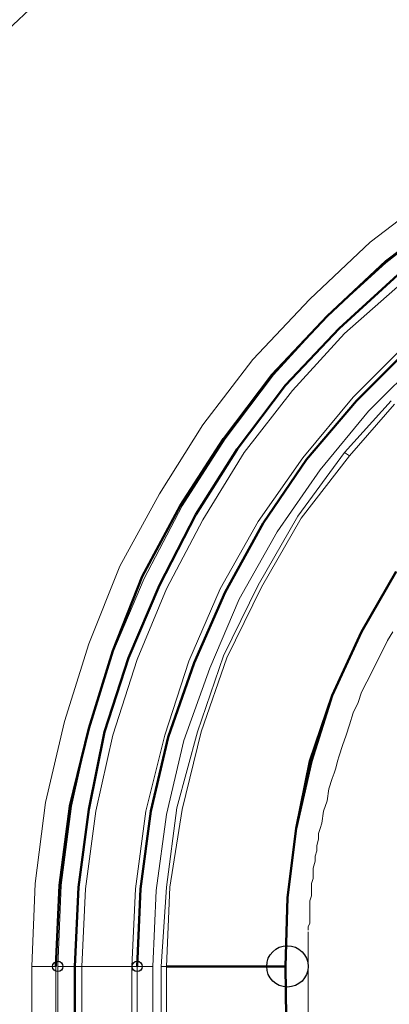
# Model space of a CAD drawing. Header units: centimetres. Extents: x -94 to 21, y -30 to 196.
# Tile 22 of 143: x -9.513 to -9.06, y -5.049 to -3.84. Entities that reach past the tile are written whole.
import ezdxf

# ---------------------------------------------------------------- set-up
doc = ezdxf.new("R2010")
doc.units = ezdxf.units.CM
doc.header["$MEASUREMENT"] = 0
doc.layers.add('Ebene 1', color=7, linetype='Continuous')

msp = doc.modelspace()

# ---------------------------------------------------------------- linework, layer by layer
at = {"layer": 'Ebene 1'}
msp.add_ellipse((-9.18473, -5.00196), major_axis=(0, 0.0254), ratio=1, dxfattribs=at)
at = {"layer": 'Ebene 1', "color": 252}
for centre in [(-9.46625, -5.00195), (-9.36888, -5.00195)]:
    msp.add_ellipse(centre, major_axis=(0, 0.00635), ratio=1, dxfattribs=at)
at = {"layer": 'Ebene 1', "color": 252, "lineweight": 13}
for points in [[(-9.49377, -3.82085), (-9.49377, -3.82085), (-9.52763, -3.8526), (-9.52763, -3.8526)], [(-9.08313, -4.11295), (-9.08313, -4.11295), (-9.0027, -4.05157), (-9.0027, -4.05157)], [(-9.06408, -4.13835), (-9.06408, -4.13835), (-8.98577, -4.07697), (-8.98577, -4.07697)], [(-9.15722, -4.1828), (-9.15722, -4.1828), (-9.08313, -4.11295), (-9.08313, -4.11295)], [(-9.13605, -4.20397), (-9.13605, -4.20397), (-9.06408, -4.13835), (-9.06408, -4.13835)], [(-9.04292, -4.16164), (-9.04292, -4.16164), (-9.11488, -4.22514), (-9.11488, -4.22514)], [(-9.22707, -4.25689), (-9.22707, -4.25689), (-9.15722, -4.1828), (-9.15722, -4.1828)], [(-9.20167, -4.27594), (-9.20167, -4.27594), (-9.13605, -4.20397), (-9.13605, -4.20397)], [(-9.11488, -4.22514), (-9.11488, -4.22514), (-9.17838, -4.29499), (-9.17838, -4.29499)], [(-9.1043, -4.30345), (-9.1043, -4.30345), (-9.03657, -4.23572), (-9.03657, -4.23572)], [(-9.10007, -4.30769), (-9.10007, -4.30769), (-9.03233, -4.23995), (-9.03233, -4.23995)], [(-9.28845, -4.33732), (-9.28845, -4.33732), (-9.22707, -4.25689), (-9.22707, -4.25689)], [(-9.01963, -4.25477), (-9.01963, -4.25477), (-9.08525, -4.32039), (-9.08525, -4.32039)], [(-9.26093, -4.35425), (-9.26093, -4.35425), (-9.20167, -4.27594), (-9.20167, -4.27594)], [(-9.17838, -4.29499), (-9.17838, -4.29499), (-9.23765, -4.37119), (-9.23765, -4.37119)], [(-9.16568, -4.37754), (-9.16568, -4.37754), (-9.1043, -4.30345), (-9.1043, -4.30345)], [(-9.16145, -4.37965), (-9.16145, -4.37965), (-9.10007, -4.30769), (-9.10007, -4.30769)], [(-9.11488, -4.37119), (-9.11488, -4.37119), (-9.05773, -4.30769), (-9.05773, -4.30769)], [(-9.10853, -4.37542), (-9.10853, -4.37542), (-9.0535, -4.31192), (-9.0535, -4.31192)], [(-9.08525, -4.32039), (-9.08525, -4.32039), (-9.14452, -4.39235), (-9.14452, -4.39235)], [(-9.34137, -4.42199), (-9.34137, -4.42199), (-9.28845, -4.33732), (-9.28845, -4.33732)], [(-9.31385, -4.4368), (-9.31385, -4.4368), (-9.26093, -4.35425), (-9.26093, -4.35425)], [(-9.23765, -4.37119), (-9.23765, -4.37119), (-9.28845, -4.45374), (-9.28845, -4.45374)], [(-9.17203, -4.4495), (-9.17203, -4.4495), (-9.11488, -4.37119), (-9.11488, -4.37119)], [(-9.11488, -4.37119), (-9.11488, -4.37119), (-9.10853, -4.37542), (-9.10853, -4.37542)], [(-9.22072, -4.45585), (-9.22072, -4.45585), (-9.16568, -4.37754), (-9.16568, -4.37754)], [(-9.21437, -4.45797), (-9.21437, -4.45797), (-9.16145, -4.37965), (-9.16145, -4.37965)], [(-9.1678, -4.45162), (-9.1678, -4.45162), (-9.10853, -4.37542), (-9.10853, -4.37542)], [(-9.14452, -4.39235), (-9.14452, -4.39235), (-9.19743, -4.46855), (-9.19743, -4.46855)], [(-9.39005, -4.51089), (-9.39005, -4.51089), (-9.34137, -4.42199), (-9.34137, -4.42199)], [(-9.36042, -4.5257), (-9.36042, -4.5257), (-9.31385, -4.4368), (-9.31385, -4.4368)], [(-9.28845, -4.45374), (-9.28845, -4.45374), (-9.3329, -4.5384), (-9.3329, -4.5384)], [(-9.26728, -4.5384), (-9.26728, -4.5384), (-9.22072, -4.45585), (-9.22072, -4.45585)], [(-9.26093, -4.54264), (-9.26093, -4.54264), (-9.21437, -4.45797), (-9.21437, -4.45797)], [(-9.22072, -4.53417), (-9.22072, -4.53417), (-9.17203, -4.4495), (-9.17203, -4.4495)], [(-9.21648, -4.53629), (-9.21648, -4.53629), (-9.1678, -4.45162), (-9.1678, -4.45162)], [(-9.19743, -4.46855), (-9.19743, -4.46855), (-9.244, -4.5511), (-9.244, -4.5511)], [(-9.42815, -4.60614), (-9.42815, -4.60614), (-9.39005, -4.51089), (-9.39005, -4.51089)], [(-9.39852, -4.61672), (-9.39852, -4.61672), (-9.36042, -4.5257), (-9.36042, -4.5257)], [(-9.3329, -4.5384), (-9.3329, -4.5384), (-9.36888, -4.62519), (-9.36888, -4.62519)], [(-9.30538, -4.6273), (-9.30538, -4.6273), (-9.26728, -4.5384), (-9.26728, -4.5384)], [(-9.29903, -4.62942), (-9.29903, -4.62942), (-9.26093, -4.54264), (-9.26093, -4.54264)], [(-9.26305, -4.62095), (-9.26305, -4.62095), (-9.22072, -4.53417), (-9.22072, -4.53417)], [(-9.25882, -4.62307), (-9.25882, -4.62307), (-9.21648, -4.53629), (-9.21648, -4.53629)], [(-9.244, -4.5511), (-9.244, -4.5511), (-9.27998, -4.63577), (-9.27998, -4.63577)], [(-9.06197, -4.60191), (-9.06197, -4.60191), (-9.05562, -4.59132), (-9.05562, -4.59132)], [(-9.45778, -4.70139), (-9.45778, -4.70139), (-9.42815, -4.60614), (-9.42815, -4.60614)], [(-9.42815, -4.70985), (-9.42815, -4.70985), (-9.39852, -4.61672), (-9.39852, -4.61672)], [(-9.36888, -4.62519), (-9.36888, -4.62519), (-9.39852, -4.71832), (-9.39852, -4.71832)], [(-9.33502, -4.71832), (-9.33502, -4.71832), (-9.30538, -4.6273), (-9.30538, -4.6273)], [(-9.2948, -4.71409), (-9.2948, -4.71409), (-9.26305, -4.62095), (-9.26305, -4.62095)], [(-9.29057, -4.71409), (-9.29057, -4.71409), (-9.25882, -4.62307), (-9.25882, -4.62307)], [(-9.33078, -4.72044), (-9.33078, -4.72044), (-9.29903, -4.62942), (-9.29903, -4.62942)], [(-9.27998, -4.63577), (-9.27998, -4.63577), (-9.31173, -4.72467), (-9.31173, -4.72467)], [(-9.09795, -4.67811), (-9.09795, -4.67811), (-9.09372, -4.66541), (-9.09372, -4.66541)], [(-9.1043, -4.69081), (-9.1043, -4.69081), (-9.09795, -4.67811), (-9.09795, -4.67811)], [(-9.48107, -4.80087), (-9.48107, -4.80087), (-9.45778, -4.70139), (-9.45778, -4.70139)], [(-9.10853, -4.70562), (-9.10853, -4.70562), (-9.1043, -4.69081), (-9.1043, -4.69081)], [(-9.44932, -4.8051), (-9.44932, -4.8051), (-9.42815, -4.70985), (-9.42815, -4.70985)], [(-9.39852, -4.71832), (-9.39852, -4.71832), (-9.41968, -4.81145), (-9.41968, -4.81145)], [(-9.3583, -4.81145), (-9.3583, -4.81145), (-9.33502, -4.71832), (-9.33502, -4.71832)], [(-9.35195, -4.81145), (-9.35195, -4.81145), (-9.33078, -4.72044), (-9.33078, -4.72044)], [(-9.31173, -4.72467), (-9.31173, -4.72467), (-9.3329, -4.81569), (-9.3329, -4.81569)], [(-9.3202, -4.80722), (-9.3202, -4.80722), (-9.2948, -4.71409), (-9.2948, -4.71409)], [(-9.31385, -4.80934), (-9.31385, -4.80934), (-9.29057, -4.71409), (-9.29057, -4.71409)], [(-9.12547, -4.75854), (-9.12547, -4.75854), (-9.12335, -4.75007), (-9.12335, -4.75007)], [(-9.13605, -4.79876), (-9.13605, -4.79876), (-9.13393, -4.78394), (-9.13393, -4.78394)], [(-9.49377, -4.90035), (-9.49377, -4.90035), (-9.48107, -4.80087), (-9.48107, -4.80087)], [(-9.46202, -4.90247), (-9.46202, -4.90247), (-9.44932, -4.8051), (-9.44932, -4.8051)], [(-9.3329, -4.90459), (-9.3329, -4.90459), (-9.3202, -4.80722), (-9.3202, -4.80722)], [(-9.32867, -4.90459), (-9.32867, -4.90459), (-9.31385, -4.80934), (-9.31385, -4.80934)], [(-9.14028, -4.81146), (-9.14028, -4.81146), (-9.13605, -4.79876), (-9.13605, -4.79876)], [(-9.41968, -4.81145), (-9.41968, -4.81145), (-9.43238, -4.9067), (-9.43238, -4.9067)], [(-9.371, -4.9067), (-9.371, -4.9067), (-9.3583, -4.81145), (-9.3583, -4.81145)], [(-9.36465, -4.9067), (-9.36465, -4.9067), (-9.35195, -4.81145), (-9.35195, -4.81145)], [(-9.3329, -4.81569), (-9.3329, -4.81569), (-9.3456, -4.90882), (-9.3456, -4.90882)], [(-9.1424, -4.82627), (-9.1424, -4.82627), (-9.14028, -4.81146), (-9.14028, -4.81146)], [(-9.14875, -4.85379), (-9.14875, -4.85379), (-9.14663, -4.84532), (-9.14663, -4.84532)], [(-9.14663, -4.84532), (-9.14663, -4.84532), (-9.14663, -4.83897), (-9.14663, -4.83897)], [(-9.14875, -4.86014), (-9.14875, -4.86014), (-9.14875, -4.85379), (-9.14875, -4.85379)], [(-9.15087, -4.86649), (-9.15087, -4.86649), (-9.14875, -4.86014), (-9.14875, -4.86014)], [(-9.15087, -4.87284), (-9.15087, -4.87284), (-9.15087, -4.86649), (-9.15087, -4.86649)], [(-9.15298, -4.88131), (-9.15298, -4.88131), (-9.15087, -4.87284), (-9.15087, -4.87284)], [(-9.1551, -4.90036), (-9.1551, -4.90036), (-9.15298, -4.89401), (-9.15298, -4.89401)], [(-9.498, -5.00195), (-9.498, -5.00195), (-9.49377, -4.90035), (-9.49377, -4.90035)], [(-9.46625, -5.00195), (-9.46625, -5.00195), (-9.46202, -4.90247), (-9.46202, -4.90247)], [(-9.43238, -4.9067), (-9.43238, -4.9067), (-9.43662, -5.00195), (-9.43662, -5.00195)], [(-9.37523, -5.00195), (-9.37523, -5.00195), (-9.371, -4.9067), (-9.371, -4.9067)], [(-9.36888, -5.00195), (-9.36888, -5.00195), (-9.36465, -4.9067), (-9.36465, -4.9067)], [(-9.33925, -5.00195), (-9.33925, -5.00195), (-9.3329, -4.90459), (-9.3329, -4.90459)], [(-9.3329, -5.00196), (-9.3329, -5.00196), (-9.32867, -4.90459), (-9.32867, -4.90459)], [(-9.3456, -4.90882), (-9.3456, -4.90882), (-9.34983, -5.00195), (-9.34983, -5.00195)], [(-9.15722, -4.92152), (-9.15722, -4.92152), (-9.1551, -4.91517), (-9.1551, -4.91517)], [(-9.15722, -4.94269), (-9.15722, -4.94269), (-9.15722, -4.93634), (-9.15722, -4.93634)], [(-9.15722, -4.94904), (-9.15722, -4.94904), (-9.15722, -4.94269), (-9.15722, -4.94269)], [(-9.15933, -4.95327), (-9.15933, -4.95327), (-9.15722, -4.94904), (-9.15722, -4.94904)], [(-9.15933, -4.95751), (-9.15933, -4.95751), (-9.15933, -4.95327), (-9.15933, -4.95327)], [(-9.498, -7.30065), (-9.498, -7.30065), (-9.498, -5.00195), (-9.498, -5.00195)], [(-9.498, -5.00195), (-9.498, -5.00195), (-9.46837, -5.00195), (-9.46837, -5.00195)], [(-9.46837, -5.00196), (-9.46837, -5.00196), (-9.46837, -7.30066), (-9.46837, -7.30066)], [(-9.46625, -7.30065), (-9.46625, -7.30065), (-9.46625, -5.00195), (-9.46625, -5.00195)], [(-9.46625, -5.00195), (-9.46625, -5.00195), (-9.44508, -5.00195), (-9.44508, -5.00195)], [(-9.44508, -5.00195), (-9.44508, -5.00195), (-9.43662, -5.00195), (-9.43662, -5.00195)], [(-9.37523, -5.00195), (-9.37523, -5.00195), (-9.43662, -5.00195), (-9.43662, -5.00195)], [(-9.43662, -5.00195), (-9.43662, -5.00195), (-9.43662, -7.30065), (-9.43662, -7.30065)], [(-9.37523, -7.30066), (-9.37523, -7.30066), (-9.37523, -5.00196), (-9.37523, -5.00196)], [(-9.37523, -5.00196), (-9.37523, -5.00196), (-9.36888, -5.00196), (-9.36888, -5.00196)], [(-9.36888, -5.00195), (-9.36888, -5.00195), (-9.34983, -5.00195), (-9.34983, -5.00195)], [(-9.36888, -5.00196), (-9.36888, -5.00196), (-9.36888, -7.30066), (-9.36888, -7.30066)], [(-9.34983, -5.00195), (-9.34983, -5.00195), (-9.34983, -7.30065), (-9.34983, -7.30065)], [(-9.33925, -7.30277), (-9.33925, -7.30277), (-9.33925, -5.00195), (-9.33925, -5.00195)], [(-9.33925, -5.00196), (-9.33925, -5.00196), (-9.3329, -5.00196), (-9.3329, -5.00196)], [(-9.33713, -7.30277), (-9.33713, -7.30277), (-9.3329, -5.00195), (-9.3329, -5.00195)]]:
    msp.add_open_spline(points, degree=3, dxfattribs=at)
at = {"layer": 'Ebene 1', "lineweight": 50}
for points in [[(-8.98577, -4.07697), (-8.98577, -4.07697), (-9.06408, -4.13624), (-9.06408, -4.13624)], [(-9.06408, -4.13624), (-9.06408, -4.13624), (-9.13605, -4.20397), (-9.13605, -4.20397)], [(-9.04927, -4.15317), (-9.04927, -4.15317), (-9.12123, -4.21879), (-9.12123, -4.21879)], [(-9.13605, -4.20397), (-9.13605, -4.20397), (-9.20378, -4.27594), (-9.20378, -4.27594)], [(-9.12123, -4.21879), (-9.12123, -4.21879), (-9.18685, -4.28864), (-9.18685, -4.28864)], [(-9.03233, -4.23996), (-9.03233, -4.23996), (-9.10007, -4.30769), (-9.10007, -4.30769)], [(-9.20378, -4.27594), (-9.20378, -4.27594), (-9.26305, -4.35426), (-9.26305, -4.35426)], [(-9.18685, -4.28864), (-9.18685, -4.28864), (-9.24612, -4.36695), (-9.24612, -4.36695)], [(-9.10007, -4.30769), (-9.10007, -4.30769), (-9.16145, -4.37966), (-9.16145, -4.37966)], [(-9.26305, -4.35426), (-9.26305, -4.35426), (-9.31597, -4.43681), (-9.31597, -4.43681)], [(-9.24612, -4.36695), (-9.24612, -4.36695), (-9.29692, -4.44739), (-9.29692, -4.44739)], [(-9.16145, -4.37966), (-9.16145, -4.37966), (-9.21437, -4.45797), (-9.21437, -4.45797)], [(-9.31597, -4.43681), (-9.31597, -4.43681), (-9.36253, -4.52359), (-9.36253, -4.52359)], [(-9.29692, -4.44739), (-9.29692, -4.44739), (-9.34137, -4.53417), (-9.34137, -4.53417)], [(-9.21437, -4.45797), (-9.21437, -4.45797), (-9.26093, -4.54264), (-9.26093, -4.54264)], [(-9.09372, -4.59132), (-9.09372, -4.59132), (-9.05138, -4.51724), (-9.05138, -4.51724)], [(-9.05138, -4.51724), (-9.05138, -4.51724), (-9.09372, -4.59132), (-9.09372, -4.59132)], [(-9.36253, -4.52359), (-9.36253, -4.52359), (-9.39852, -4.61461), (-9.39852, -4.61461)], [(-9.34137, -4.53417), (-9.34137, -4.53417), (-9.37947, -4.62307), (-9.37947, -4.62307)], [(-9.26093, -4.54264), (-9.26093, -4.54264), (-9.29903, -4.62942), (-9.29903, -4.62942)], [(-9.1297, -4.66964), (-9.1297, -4.66964), (-9.09372, -4.59132), (-9.09372, -4.59132)], [(-9.09372, -4.59132), (-9.09372, -4.59132), (-9.1297, -4.66964), (-9.1297, -4.66964)], [(-9.39852, -4.61461), (-9.39852, -4.61461), (-9.42815, -4.70986), (-9.42815, -4.70986)], [(-9.37947, -4.62307), (-9.37947, -4.62307), (-9.4091, -4.71409), (-9.4091, -4.71409)], [(-9.29903, -4.62942), (-9.29903, -4.62942), (-9.33078, -4.72044), (-9.33078, -4.72044)], [(-9.15722, -4.75007), (-9.15722, -4.75007), (-9.1297, -4.66964), (-9.1297, -4.66964)], [(-9.1297, -4.66964), (-9.1297, -4.66964), (-9.1551, -4.75007), (-9.1551, -4.75007)], [(-9.42815, -4.70986), (-9.42815, -4.70986), (-9.45143, -4.80511), (-9.45143, -4.80511)], [(-9.4091, -4.71409), (-9.4091, -4.71409), (-9.42815, -4.80934), (-9.42815, -4.80934)], [(-9.33078, -4.72044), (-9.33078, -4.72044), (-9.35195, -4.81145), (-9.35195, -4.81145)], [(-9.17415, -4.83262), (-9.17415, -4.83262), (-9.15722, -4.75007), (-9.15722, -4.75007)], [(-9.1551, -4.75007), (-9.1551, -4.75007), (-9.17415, -4.83262), (-9.17415, -4.83262)], [(-9.45143, -4.80511), (-9.45143, -4.80511), (-9.46413, -4.90247), (-9.46413, -4.90247)], [(-9.42815, -4.80934), (-9.42815, -4.80934), (-9.44085, -4.90459), (-9.44085, -4.90459)], [(-9.35195, -4.81145), (-9.35195, -4.81145), (-9.36465, -4.9067), (-9.36465, -4.9067)], [(-9.18473, -4.91729), (-9.18473, -4.91729), (-9.17415, -4.83262), (-9.17415, -4.83262)], [(-9.17415, -4.83262), (-9.17415, -4.83262), (-9.18473, -4.91729), (-9.18473, -4.91729)], [(-9.46413, -4.90247), (-9.46413, -4.90247), (-9.46837, -5.00196), (-9.46837, -5.00196)], [(-9.44085, -4.90459), (-9.44085, -4.90459), (-9.44508, -5.00195), (-9.44508, -5.00195)], [(-9.36465, -4.9067), (-9.36465, -4.9067), (-9.36888, -5.00195), (-9.36888, -5.00195)], [(-9.18685, -5.00195), (-9.18685, -5.00195), (-9.18473, -4.91729), (-9.18473, -4.91729)], [(-9.18473, -4.91729), (-9.18473, -4.91729), (-9.18685, -5.00195), (-9.18685, -5.00195)], [(-9.44508, -5.00195), (-9.44508, -5.00195), (-9.44508, -7.30065), (-9.44508, -7.30065)], [(-9.3329, -5.00195), (-9.3329, -5.00195), (-9.18685, -5.00195), (-9.18685, -5.00195)], [(-9.17203, -6.15131), (-9.17203, -6.15131), (-9.18685, -5.00196), (-9.18685, -5.00196)]]:
    msp.add_open_spline(points, degree=3, dxfattribs=at)
at = {"layer": 'Ebene 1', "color": 252, "lineweight": 13}
for points, knots in [([(-9.09372, -4.66541), (-9.09372, -4.66541), (-9.08737, -4.65271), (-9.08737, -4.65271), (-9.08737, -4.65271), (-9.08102, -4.64001), (-9.08102, -4.64001), (-9.08102, -4.64001), (-9.07467, -4.62731), (-9.07467, -4.62731), (-9.07467, -4.62731), (-9.06832, -4.61461), (-9.06832, -4.61461), (-9.06832, -4.61461), (-9.06197, -4.60191), (-9.06197, -4.60191)], [0, 0, 0, 0, 0.2, 0.2, 0.2, 0.4, 0.4, 0.4, 0.6, 0.6, 0.6, 0.8, 0.8, 0.8, 1, 1, 1, 1]), ([(-9.12335, -4.75007), (-9.12335, -4.75007), (-9.12123, -4.74372), (-9.12123, -4.74372), (-9.12123, -4.74372), (-9.117, -4.73102), (-9.117, -4.73102), (-9.117, -4.73102), (-9.11277, -4.71832), (-9.11277, -4.71832), (-9.11277, -4.71832), (-9.10853, -4.70562), (-9.10853, -4.70562)], [0, 0, 0, 0, 0.25, 0.25, 0.25, 0.5, 0.5, 0.5, 0.75, 0.75, 0.75, 1, 1, 1, 1]), ([(-9.13393, -4.78394), (-9.13393, -4.78394), (-9.1297, -4.77124), (-9.1297, -4.77124), (-9.1297, -4.77124), (-9.12758, -4.76489), (-9.12758, -4.76489), (-9.12758, -4.76489), (-9.12547, -4.75854), (-9.12547, -4.75854)], [0, 0, 0, 0, 0.3333333, 0.3333333, 0.3333333, 0.6666667, 0.6666667, 0.6666667, 1, 1, 1, 1]), ([(-9.14663, -4.83897), (-9.14663, -4.83897), (-9.14452, -4.83262), (-9.14452, -4.83262), (-9.14452, -4.83262), (-9.1424, -4.82627), (-9.1424, -4.82627)], [0, 0, 0, 0, 0.5, 0.5, 0.5, 1, 1, 1, 1]), ([(-9.15298, -4.89401), (-9.15298, -4.89401), (-9.15298, -4.88766), (-9.15298, -4.88766), (-9.15298, -4.88766), (-9.15298, -4.88131), (-9.15298, -4.88131)], [0, 0, 0, 0, 0.5, 0.5, 0.5, 1, 1, 1, 1]), ([(-9.1551, -4.91517), (-9.1551, -4.91517), (-9.1551, -4.90882), (-9.1551, -4.90882), (-9.1551, -4.90882), (-9.1551, -4.90036), (-9.1551, -4.90036)], [0, 0, 0, 0, 0.5, 0.5, 0.5, 1, 1, 1, 1]), ([(-9.15722, -4.93634), (-9.15722, -4.93634), (-9.15722, -4.92999), (-9.15722, -4.92999), (-9.15722, -4.92999), (-9.15722, -4.92152), (-9.15722, -4.92152)], [0, 0, 0, 0, 0.5, 0.5, 0.5, 1, 1, 1, 1]), ([(-9.15933, -5.15859), (-9.15933, -5.15859), (-9.15933, -5.14589), (-9.15933, -5.14589), (-9.15933, -5.14589), (-9.15933, -5.13107), (-9.15933, -5.13107), (-9.15933, -5.13107), (-9.15933, -5.12472), (-9.15933, -5.12472), (-9.15933, -5.12472), (-9.15933, -5.11837), (-9.15933, -5.11837), (-9.15933, -5.11837), (-9.15933, -5.10991), (-9.15933, -5.10991), (-9.15933, -5.10991), (-9.15933, -5.10356), (-9.15933, -5.10356), (-9.15933, -5.10356), (-9.15933, -5.09721), (-9.15933, -5.09721), (-9.15933, -5.09721), (-9.15933, -5.08874), (-9.15933, -5.08874), (-9.15933, -5.08874), (-9.15933, -5.08239), (-9.15933, -5.08239), (-9.15933, -5.08239), (-9.15933, -5.07604), (-9.15933, -5.07604), (-9.15933, -5.07604), (-9.15933, -5.06122), (-9.15933, -5.06122), (-9.15933, -5.06122), (-9.15933, -5.04852), (-9.15933, -5.04852), (-9.15933, -5.04852), (-9.15933, -5.04006), (-9.15933, -5.04006), (-9.15933, -5.04006), (-9.15933, -5.03371), (-9.15933, -5.03371), (-9.15933, -5.03371), (-9.15933, -5.02736), (-9.15933, -5.02736), (-9.15933, -5.02736), (-9.15933, -5.01889), (-9.15933, -5.01889), (-9.15933, -5.01889), (-9.15933, -5.01254), (-9.15933, -5.01254), (-9.15933, -5.01254), (-9.15933, -5.00619), (-9.15933, -5.00619), (-9.15933, -5.00619), (-9.15933, -4.99984), (-9.15933, -4.99984), (-9.15933, -4.99984), (-9.15933, -4.99137), (-9.15933, -4.99137), (-9.15933, -4.99137), (-9.15933, -4.98502), (-9.15933, -4.98502), (-9.15933, -4.98502), (-9.15933, -4.97867), (-9.15933, -4.97867), (-9.15933, -4.97867), (-9.15933, -4.97021), (-9.15933, -4.97021), (-9.15933, -4.97021), (-9.15933, -4.96386), (-9.15933, -4.96386), (-9.15933, -4.96386), (-9.15933, -4.95962), (-9.15933, -4.95962), (-9.15933, -4.95962), (-9.15933, -4.95962), (-9.15933, -4.95962)], [0, 0, 0, 0, 0.0384615, 0.0384615, 0.0384615, 0.0769231, 0.0769231, 0.0769231, 0.1153846, 0.1153846, 0.1153846, 0.1538462, 0.1538462, 0.1538462, 0.1923077, 0.1923077, 0.1923077, 0.2307692, 0.2307692, 0.2307692, 0.2692308, 0.2692308, 0.2692308, 0.3076923, 0.3076923, 0.3076923, 0.3461538, 0.3461538, 0.3461538, 0.3846154, 0.3846154, 0.3846154, 0.4230769, 0.4230769, 0.4230769, 0.4615385, 0.4615385, 0.4615385, 0.5, 0.5, 0.5, 0.5384615, 0.5384615, 0.5384615, 0.5769231, 0.5769231, 0.5769231, 0.6153846, 0.6153846, 0.6153846, 0.6538462, 0.6538462, 0.6538462, 0.6923077, 0.6923077, 0.6923077, 0.7307692, 0.7307692, 0.7307692, 0.7692308, 0.7692308, 0.7692308, 0.8076923, 0.8076923, 0.8076923, 0.8461538, 0.8461538, 0.8461538, 0.8846154, 0.8846154, 0.8846154, 0.9230769, 0.9230769, 0.9230769, 0.9615385, 0.9615385, 0.9615385, 1, 1, 1, 1]), ([(-9.36888, -7.30065), (-9.36888, -7.30065), (-9.36888, -7.30065), (-9.36888, -7.30065), (-9.36888, -7.30065), (-9.36888, -5.00195), (-9.36888, -5.00195)], [0, 0, 0, 0, 0.5, 0.5, 0.5, 1, 1, 1, 1])]:
    msp.add_open_spline(points, degree=3, knots=knots, dxfattribs=at)

doc.saveas('drawing.dxf')
